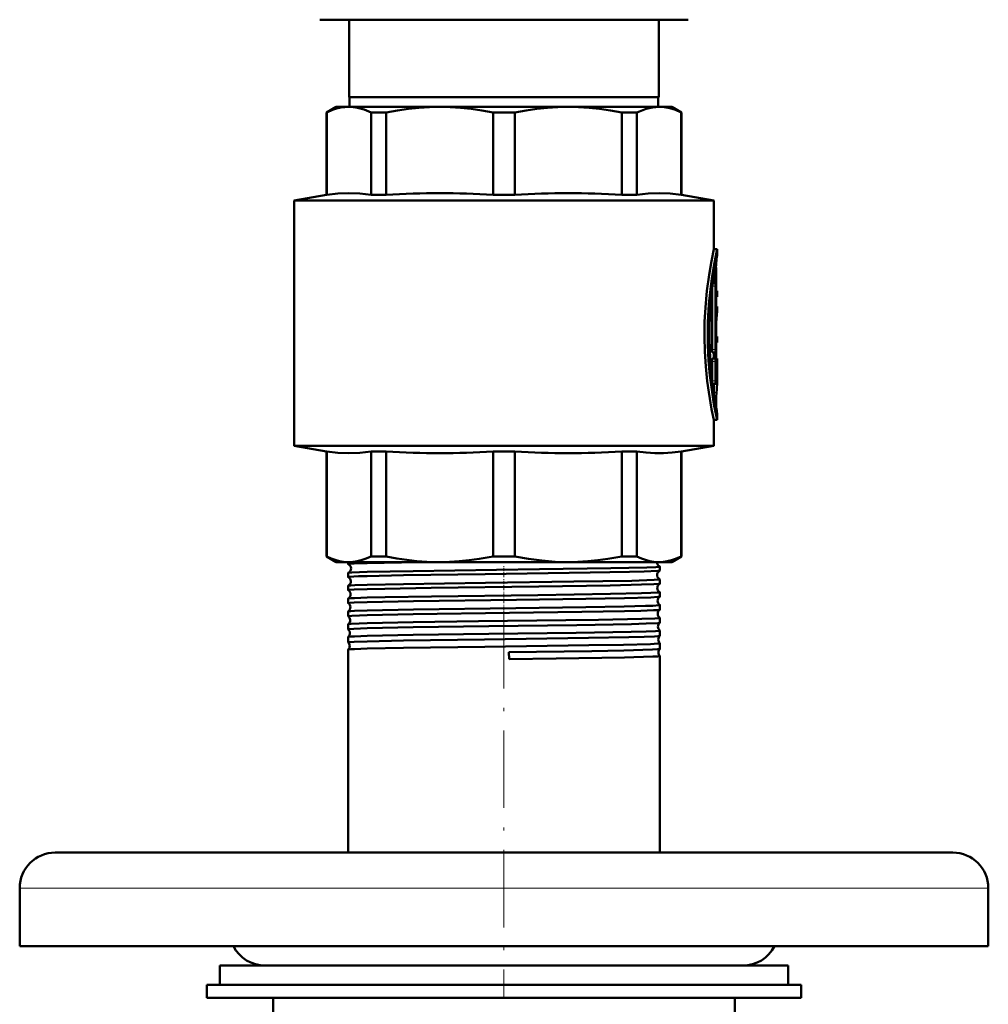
# Model space of a CAD drawing. Extents: x -1438 to 1837, y -1701 to 699.
# Tile 16 of 90: x 222 to 372, y -1127 to -974. Entities that reach past the tile are written whole.
import ezdxf

# ---------------------------------------------------------------- set-up
doc = ezdxf.new("R2010")
doc.units = 0
doc.linetypes.add('DASHDOT', pattern=[18.5, 12, -3, 0.5, -3])

msp = doc.modelspace()

# ---------------------------------------------------------------- linework, layer by layer
at = {"color": 7, "lineweight": 50}
for p, q in [((268.29, -974.26), (276.64, -974.26)), ((272.79, -986.26), (272.79, -974.26)), ((276.64, -974.26), (325.29, -974.26)), ((320.79, -986.26), (320.79, -974.26)), ((296.79, -986.26), (272.79, -986.26)), ((272.89, -986.26), (272.89, -987.76)), ((320.79, -986.26), (296.79, -986.26)), ((320.69, -986.26), (320.69, -987.76)), ((270.79, -987.76), (269.29, -988.63)), ((270.79, -987.76), (272.77, -987.76)), ((272.77, -987.76), (286.84, -987.76)), ((286.84, -987.76), (306.74, -987.76)), ((306.74, -987.76), (320.81, -987.76)), ((320.81, -987.76), (322.79, -987.76)), ((322.79, -987.76), (324.29, -988.63)), ((269.29, -988.63), (269.34, -988.63)), ((269.29, -1001.38), (269.29, -988.63)), ((269.34, -1001.38), (269.34, -988.63)), ((276.2, -988.63), (278.56, -988.63)), ((276.2, -988.63), (276.2, -1001.38)), ((278.56, -1001.38), (278.56, -988.63)), ((295.12, -988.63), (298.46, -988.63)), ((295.12, -988.63), (295.12, -1001.38)), ((298.46, -1001.38), (298.46, -988.63)), ((315.02, -988.63), (317.38, -988.63)), ((315.02, -988.63), (315.02, -1001.38)), ((317.38, -1001.38), (317.38, -988.63)), ((324.29, -988.63), (324.24, -988.63)), ((324.24, -988.63), (324.24, -1001.38)), ((324.29, -1001.38), (324.29, -988.63)), ((269.29, -1001.38), (264.29, -1002.26)), ((269.34, -1001.38), (269.29, -1001.38)), ((276.2, -1001.38), (278.56, -1001.38)), ((295.12, -1001.38), (298.46, -1001.38)), ((315.02, -1001.38), (317.38, -1001.38)), ((324.24, -1001.38), (324.29, -1001.38)), ((324.29, -1001.38), (329.29, -1002.26)), ((296.79, -1002.26), (264.29, -1002.26)), ((264.29, -1040.26), (264.29, -1002.26)), ((296.79, -1002.26), (329.29, -1002.26)), ((329.29, -1009.81), (329.29, -1002.26)), ((329.29, -1009.81), (329.79, -1009.81)), ((329.79, -1010.71), (329.79, -1009.81)), ((329.29, -1015.06), (329.29, -1013.7)), ((329.63, -1012.66), (329.63, -1016.26)), ((329.58, -1015.06), (329.11, -1015.06)), ((329.52, -1015.51), (329.52, -1025.35)), ((329.63, -1020.18), (329.63, -1015.51)), ((329.02, -1015.79), (329.02, -1025.35)), ((329.63, -1016.26), (329.72, -1016.26)), ((329.63, -1017.16), (329.72, -1017.16)), ((329.72, -1016.26), (329.79, -1016.26)), ((329.79, -1017.16), (329.72, -1017.16)), ((329.79, -1017.16), (329.79, -1016.26)), ((329.79, -1018.67), (329.63, -1018.67)), ((329.79, -1019.55), (329.79, -1018.67)), ((329.63, -1023.34), (329.63, -1021.97)), ((329.63, -1021.97), (329.63, -1023.34)), ((329.63, -1023.34), (329.79, -1023.34)), ((329.63, -1024.24), (329.63, -1026.76)), ((329.79, -1024.24), (329.63, -1024.24)), ((329.63, -1025.35), (329.63, -1024.24)), ((329.79, -1024.24), (329.79, -1023.34)), ((329.58, -1025.8), (329.07, -1025.8)), ((329.29, -1026.76), (329.29, -1025.8)), ((329.02, -1027.21), (329.02, -1030.21)), ((329.07, -1026.76), (329.58, -1026.76)), ((329.52, -1027.21), (329.52, -1030.21)), ((329.58, -1026.76), (329.79, -1026.76)), ((329.79, -1027.66), (329.65, -1027.66)), ((329.78, -1027.66), (329.78, -1029.1)), ((329.79, -1027.66), (329.79, -1026.76)), ((329.63, -1030.21), (329.63, -1027.9)), ((329.74, -1028.25), (329.63, -1028.25)), ((329.79, -1030.38), (329.79, -1029.33)), ((329.02, -1030.23), (329.02, -1030.21)), ((329.58, -1030.66), (329.07, -1030.66)), ((329.29, -1032.32), (329.29, -1030.66)), ((329.79, -1036.21), (329.79, -1035.31)), ((329.29, -1036.21), (329.79, -1036.21)), ((329.29, -1040.26), (329.29, -1036.21)), ((264.29, -1040.26), (296.79, -1040.26)), ((269.29, -1041.14), (264.29, -1040.26)), ((269.29, -1041.14), (269.34, -1041.14)), ((269.29, -1057.39), (269.29, -1041.14)), ((269.34, -1057.39), (269.34, -1041.14)), ((276.2, -1041.14), (278.56, -1041.14)), ((276.2, -1041.14), (276.2, -1057.39)), ((278.56, -1057.39), (278.56, -1041.14)), ((295.12, -1041.14), (296.79, -1041.14)), ((295.12, -1041.14), (295.12, -1057.39)), ((296.79, -1040.26), (329.29, -1040.26)), ((296.79, -1041.14), (298.46, -1041.14)), ((298.46, -1057.39), (298.46, -1041.14)), ((315.02, -1041.14), (317.38, -1041.14)), ((315.02, -1041.14), (315.02, -1057.39)), ((317.38, -1057.39), (317.38, -1041.14)), ((324.24, -1041.14), (324.29, -1041.14)), ((324.24, -1041.14), (324.24, -1057.39)), ((324.29, -1041.14), (329.29, -1040.26)), ((324.29, -1057.39), (324.29, -1041.14)), ((269.29, -1057.39), (269.34, -1057.39)), ((270.79, -1058.26), (269.29, -1057.39)), ((270.79, -1058.26), (272.77, -1058.26)), ((272.64, -1058.58), (272.64, -1058.26)), ((272.77, -1058.26), (286.84, -1058.26)), ((275.6, -1058.42), (283.56, -1058.26)), ((276.2, -1057.39), (278.56, -1057.39)), ((286.84, -1058.26), (296.79, -1058.26)), ((295.12, -1057.39), (296.79, -1057.39)), ((296.79, -1057.39), (298.46, -1057.39)), ((296.79, -1058.26), (306.74, -1058.26)), ((306.74, -1058.26), (320.81, -1058.26)), ((315.02, -1057.39), (317.38, -1057.39)), ((320.46, -1058.26), (320.46, -1058.28)), ((320.81, -1058.26), (322.79, -1058.26)), ((322.79, -1058.26), (324.29, -1057.39)), ((324.24, -1057.39), (324.29, -1057.39)), ((320.94, -1059.59), (320.94, -1058.97)), ((272.64, -1060.59), (272.64, -1059.96)), ((320.94, -1061.6), (320.94, -1060.96)), ((272.64, -1062.61), (272.64, -1061.95)), ((272.64, -1064.63), (272.64, -1063.93)), ((320.94, -1063.62), (320.94, -1062.94)), ((272.64, -1066.65), (272.64, -1065.91)), ((320.94, -1065.64), (320.94, -1064.92)), ((272.65, -1066.66), (272.64, -1066.65)), ((320.94, -1066.9), (320.94, -1066.89)), ((320.94, -1067.67), (320.94, -1066.9)), ((272.64, -1067.89), (272.65, -1067.88)), ((272.64, -1068.68), (272.64, -1067.89)), ((272.64, -1068.69), (272.64, -1068.68)), ((320.94, -1067.67), (320.94, -1067.67)), ((320.94, -1068.87), (320.94, -1068.87)), ((320.94, -1069.69), (320.94, -1068.87)), ((272.64, -1069.86), (272.64, -1069.86)), ((272.64, -1070.71), (272.64, -1069.86)), ((320.94, -1069.7), (320.94, -1069.69)), ((272.64, -1070.71), (272.64, -1070.71)), ((272.64, -1071.83), (272.64, -1071.83)), ((272.64, -1103.26), (272.64, -1071.83)), ((320.94, -1070.85), (320.94, -1070.84)), ((320.94, -1071.73), (320.94, -1070.85)), ((320.94, -1071.73), (320.94, -1071.73)), ((297.56, -1072.22), (297.57, -1073.3)), ((320.94, -1072.82), (320.94, -1072.81)), ((320.94, -1103.26), (320.94, -1072.82)), ((235.8, -1103.26), (227.29, -1103.26)), ((366.29, -1103.26), (235.8, -1103.26)), ((221.79, -1117.76), (221.79, -1108.76)), ((371.79, -1117.76), (371.79, -1108.76)), ((230.97, -1117.76), (221.79, -1117.76)), ((371.79, -1117.76), (230.97, -1117.76)), ((252.79, -1120.76), (335.4, -1120.76)), ((252.79, -1120.76), (252.79, -1123.76)), ((264.32, -1120.76), (259.79, -1120.76)), ((333.79, -1120.76), (264.32, -1120.76)), ((335.4, -1120.76), (340.79, -1120.76)), ((340.79, -1120.76), (340.79, -1123.76)), ((250.79, -1123.76), (296.79, -1123.76)), ((250.79, -1123.76), (250.79, -1125.76)), ((252.79, -1123.76), (335.4, -1123.76)), ((296.79, -1123.76), (342.79, -1123.76)), ((335.4, -1123.76), (340.79, -1123.76)), ((342.79, -1123.76), (342.79, -1125.76)), ((250.79, -1125.76), (296.79, -1125.76)), ((261.04, -1129.76), (261.04, -1125.76)), ((296.79, -1125.76), (342.79, -1125.76)), ((332.54, -1125.76), (332.54, -1129.76))]:
    msp.add_line(p, q, dxfattribs=at)
at = {"color": 7, "lineweight": 18}
for p, q in [((329.58, -1011.9), (329.66, -1011.9)), ((329.45, -1012.66), (329.63, -1012.66)), ((329.05, -1015.51), (329.52, -1015.51)), ((329.02, -1025.35), (329.52, -1025.35)), ((329.02, -1027.21), (329.52, -1027.21)), ((329.63, -1029.08), (329.72, -1029.08)), ((329.02, -1030.21), (329.52, -1030.21)), ((329.29, -1031.98), (329.69, -1031.98)), ((329.61, -1034.33), (329.67, -1034.33)), ((230.97, -1108.76), (221.79, -1108.76)), ((371.79, -1108.76), (230.97, -1108.76))]:
    msp.add_line(p, q, dxfattribs=at)
at = {"color": 7, "linetype": 'DASHDOT', "lineweight": 18, "ltscale": 0.006201}
msp.add_line((329.43, -1012.66), (329.68, -1012.66), dxfattribs=at)
at = {"color": 7, "linetype": 'DASHDOT', "lineweight": 18, "ltscale": 0.017453}
msp.add_line((329.69, -1015.51), (328.99, -1015.51), dxfattribs=at)
at = {"color": 7, "linetype": 'DASHDOT', "lineweight": 18, "ltscale": 0.002794}
msp.add_line((329.73, -1016.71), (329.62, -1016.71), dxfattribs=at)
at = {"color": 7, "linetype": 'DASHDOT', "lineweight": 18, "ltscale": 0.018413}
msp.add_line((329.69, -1025.35), (328.96, -1025.35), dxfattribs=at)
at = {"color": 7, "linetype": 'DASHDOT', "lineweight": 18, "ltscale": 0.016797}
msp.add_line((329.63, -1027.21), (328.96, -1027.21), dxfattribs=at)
at = {"color": 7, "linetype": 'DASHDOT', "lineweight": 18, "ltscale": 0.003731}
msp.add_line((329.76, -1028.7), (329.61, -1028.7), dxfattribs=at)
at = {"color": 7, "linetype": 'DASHDOT', "lineweight": 18, "ltscale": 0.000796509}
msp.add_line((329.62, -1027.9), (329.65, -1027.9), dxfattribs=at)
at = {"color": 7, "linetype": 'DASHDOT', "lineweight": 18, "ltscale": 0.018399}
msp.add_line((329.69, -1030.21), (328.96, -1030.21), dxfattribs=at)
at = {"color": 7, "linetype": 'DASHDOT', "lineweight": 18, "ltscale": 0.011948}
msp.add_line((329.25, -1033.21), (329.73, -1033.21), dxfattribs=at)
at = {"color": 7, "linetype": 'DASHDOT', "lineweight": 18, "ltscale": 0.044208}
msp.add_line((296.79, -1060.58), (296.79, -1058.81), dxfattribs=at)
at = {"color": 7, "linetype": 'DASHDOT', "lineweight": 18, "ltscale": 0.045132}
msp.add_line((296.79, -1062.6), (296.79, -1060.8), dxfattribs=at)
at = {"color": 7, "linetype": 'DASHDOT', "lineweight": 18, "ltscale": 0.046198}
msp.add_line((296.79, -1064.62), (296.79, -1062.78), dxfattribs=at)
at = {"color": 7, "linetype": 'DASHDOT', "lineweight": 18, "ltscale": 0.047418}
msp.add_line((296.79, -1066.65), (296.79, -1064.75), dxfattribs=at)
at = {"color": 7, "linetype": 'DASHDOT', "lineweight": 18}
msp.add_line((296.79, -1065.85), (296.79, -1125.75), dxfattribs=at)
at = {"color": 7, "linetype": 'DASHDOT', "lineweight": 18, "ltscale": 0.048804}
msp.add_line((296.79, -1068.68), (296.79, -1066.73), dxfattribs=at)
at = {"color": 7, "linetype": 'DASHDOT', "lineweight": 18, "ltscale": 0.050375}
msp.add_line((296.79, -1070.72), (296.79, -1068.7), dxfattribs=at)
at = {"color": 7, "lineweight": 50}
for points in [[(272.77, -987.76), (272.15, -987.79), (271.51, -987.88), (270.87, -988.03), (270.23, -988.24), (269.34, -988.63)], [(276.2, -988.63), (275.13, -988.18), (274.1, -987.89), (273.43, -987.79), (272.77, -987.76)], [(286.84, -987.76), (285.24, -987.79), (283.62, -987.89), (281.98, -988.06), (280.3, -988.31), (278.56, -988.63)], [(295.12, -988.63), (293.38, -988.31), (291.7, -988.06), (290.06, -987.89), (288.44, -987.79), (286.84, -987.76)], [(306.74, -987.76), (305.14, -987.79), (303.52, -987.89), (301.88, -988.06), (300.2, -988.31), (298.46, -988.63)], [(315.02, -988.63), (313.28, -988.31), (311.6, -988.06), (309.96, -987.89), (308.34, -987.79), (306.74, -987.76)], [(320.81, -987.76), (319.81, -987.84), (318.8, -988.06), (317.75, -988.46), (317.38, -988.63)], [(320.81, -987.76), (321.64, -987.81), (322.48, -987.97), (323.35, -988.24), (324.24, -988.63)], [(276.2, -1001.38), (274.48, -1001.18), (272.77, -1001.11), (271.06, -1001.18), (269.34, -1001.38)], [(324.24, -1001.38), (322.52, -1001.18), (320.81, -1001.11), (319.1, -1001.18), (317.38, -1001.38)], [(329.29, -1009.81), (328.91, -1011.65), (328.54, -1013.79), (328.21, -1016.25), (327.97, -1018.82), (327.85, -1021.08), (327.82, -1023.37), (327.88, -1025.65), (328.03, -1027.98), (328.26, -1030.24), (328.5, -1031.93), (328.95, -1034.56), (329.29, -1036.21)], [(329.79, -1009.81), (329.58, -1010.83), (329.22, -1012.74), (328.97, -1014.33), (328.75, -1016.07), (328.53, -1018.32), (328.37, -1021.15), (328.34, -1022.88), (328.36, -1024.61), (328.48, -1027.02), (328.68, -1029.35), (328.91, -1031.2), (329.31, -1033.79), (329.79, -1036.21)], [(329.79, -1035.31), (329.6, -1034.28), (329.3, -1032.37), (329.1, -1030.93), (328.9, -1029.11), (328.72, -1026.78), (328.61, -1023.72), (328.61, -1021.91), (328.67, -1020.12), (328.82, -1017.8), (329.01, -1015.82), (329.36, -1013.23), (329.79, -1010.71)], [(329.58, -1015.06), (329.57, -1015.06), (329.57, -1015.06), (329.57, -1015.07), (329.56, -1015.08), (329.55, -1015.12), (329.52, -1015.51)], [(329.63, -1015.51), (329.61, -1015.21), (329.6, -1015.11), (329.59, -1015.07), (329.58, -1015.07), (329.58, -1015.06), (329.58, -1015.06)], [(329.72, -1016.26), (329.72, -1016.26), (329.72, -1016.26), (329.71, -1016.27), (329.7, -1016.32), (329.69, -1016.6), (329.7, -1017.11), (329.71, -1017.15), (329.72, -1017.16), (329.72, -1017.16), (329.72, -1017.16)], [(329.08, -1025.8), (329.07, -1025.8), (329.07, -1025.8), (329.07, -1025.8), (329.06, -1025.78), (329.05, -1025.75), (329.02, -1025.35)], [(329.52, -1025.35), (329.54, -1025.65), (329.55, -1025.75), (329.56, -1025.79), (329.57, -1025.79), (329.57, -1025.8), (329.58, -1025.8)], [(329.58, -1025.8), (329.58, -1025.8), (329.58, -1025.8), (329.59, -1025.79), (329.59, -1025.78), (329.6, -1025.74), (329.63, -1025.35)], [(329.07, -1026.76), (329.07, -1026.76), (329.07, -1026.76), (329.06, -1026.77), (329.06, -1026.78), (329.05, -1026.82), (329.02, -1027.21)], [(329.58, -1026.76), (329.57, -1026.76), (329.57, -1026.76), (329.57, -1026.77), (329.56, -1026.78), (329.55, -1026.82), (329.52, -1027.21)], [(329.63, -1027.9), (329.64, -1027.68), (329.64, -1027.67), (329.65, -1027.66), (329.65, -1027.66), (329.65, -1027.66)], [(329.74, -1028.25), (329.73, -1028.25), (329.73, -1028.25), (329.73, -1028.26), (329.72, -1028.33), (329.71, -1028.73), (329.72, -1029.08)], [(329.75, -1028.31), (329.74, -1028.25), (329.74, -1028.25), (329.74, -1028.25), (329.74, -1028.25)], [(329.52, -1030.21), (329.54, -1030.51), (329.55, -1030.61), (329.56, -1030.65), (329.57, -1030.65), (329.57, -1030.66), (329.58, -1030.66)], [(329.58, -1030.66), (329.58, -1030.66), (329.58, -1030.66), (329.59, -1030.65), (329.59, -1030.64), (329.6, -1030.6), (329.63, -1030.21)], [(329.69, -1031.98), (329.63, -1032.74), (329.63, -1033.64), (329.67, -1034.33)], [(276.2, -1041.14), (274.48, -1041.34), (272.77, -1041.41), (271.06, -1041.34), (269.34, -1041.14)], [(324.24, -1041.14), (322.82, -1041.31), (321.47, -1041.4), (320.15, -1041.4), (318.8, -1041.31), (317.38, -1041.14)], [(269.34, -1057.39), (270.02, -1057.7), (270.66, -1057.93), (271.3, -1058.1), (271.94, -1058.21), (272.77, -1058.26)], [(272.77, -1058.26), (273.4, -1058.23), (274.03, -1058.14), (274.67, -1057.99), (275.31, -1057.78), (276.2, -1057.39)], [(278.56, -1057.39), (280.2, -1057.7), (281.75, -1057.93), (283.3, -1058.1), (284.83, -1058.21), (286.84, -1058.26)], [(286.84, -1058.26), (288.35, -1058.23), (289.87, -1058.14), (291.42, -1057.99), (292.96, -1057.78), (295.12, -1057.39)], [(306.74, -1058.26), (304.69, -1058.21), (302.64, -1058.04), (300.6, -1057.78), (298.46, -1057.39)], [(306.74, -1058.26), (308.25, -1058.23), (309.77, -1058.14), (311.32, -1057.99), (312.86, -1057.78), (315.02, -1057.39)], [(317.38, -1057.39), (318.06, -1057.7), (318.7, -1057.93), (319.35, -1058.1), (319.98, -1058.21), (320.81, -1058.26)], [(320.81, -1058.26), (321.44, -1058.23), (322.07, -1058.14), (322.71, -1057.99), (323.35, -1057.78), (324.24, -1057.39)], [(272.64, -1058.58), (272.64, -1058.58), (272.65, -1058.57), (272.65, -1058.57), (272.68, -1058.56), (272.98, -1058.52), (274.27, -1058.46), (275.6, -1058.42)], [(272.65, -1059.95), (272.74, -1059.93), (273.21, -1059.89), (275.6, -1059.8)], [(275.6, -1059.8), (282.74, -1059.66), (295.65, -1059.48), (302.29, -1059.39), (313.32, -1059.23), (318.91, -1059.1), (320.3, -1059.04), (320.71, -1059.01), (320.91, -1058.98), (320.93, -1058.98), (320.94, -1058.97), (320.94, -1058.97), (320.94, -1058.97)], [(275.6, -1060.43), (281.24, -1060.31), (293.9, -1060.13), (310.16, -1059.9), (316.21, -1059.79), (318.49, -1059.73), (320.59, -1059.64), (320.87, -1059.61), (320.93, -1059.59)], [(272.64, -1060.59), (272.64, -1060.59), (272.64, -1060.59), (272.65, -1060.59), (272.66, -1060.58), (272.83, -1060.55), (274.28, -1060.47), (275.6, -1060.43)], [(275.6, -1061.79), (281.24, -1061.67), (293.91, -1061.49), (307.62, -1061.3), (316.57, -1061.15), (320.03, -1061.04), (320.82, -1060.99), (320.93, -1060.97), (320.94, -1060.96), (320.94, -1060.96), (320.94, -1060.96), (320.94, -1060.96)], [(272.64, -1062.61), (272.64, -1062.61), (272.64, -1062.61), (272.65, -1062.61), (272.65, -1062.6), (272.68, -1062.59), (272.99, -1062.56), (273.59, -1062.52), (275.6, -1062.45)], [(272.65, -1061.94), (272.72, -1061.92), (273.07, -1061.89), (273.68, -1061.85), (275.6, -1061.79)], [(275.6, -1062.45), (278.36, -1062.39), (285.52, -1062.26), (302.16, -1062.03), (313.24, -1061.87), (318.08, -1061.76), (320.02, -1061.69), (320.71, -1061.65), (320.88, -1061.62), (320.93, -1061.61)], [(272.65, -1063.92), (272.66, -1063.92), (272.71, -1063.9), (273.06, -1063.87), (273.66, -1063.84), (275.6, -1063.77)], [(275.6, -1063.77), (278.37, -1063.71), (285.56, -1063.59), (302.03, -1063.37), (313.26, -1063.2), (318.08, -1063.09), (319.51, -1063.05), (320.52, -1063), (320.81, -1062.97), (320.93, -1062.95), (320.94, -1062.94), (320.94, -1062.94), (320.94, -1062.94), (320.94, -1062.94)], [(275.6, -1064.47), (282.78, -1064.33), (298.72, -1064.1), (309.48, -1063.95), (315.43, -1063.84), (319.54, -1063.73), (320.63, -1063.67), (320.88, -1063.64), (320.92, -1063.63), (320.93, -1063.63)], [(272.64, -1064.63), (272.64, -1064.63), (272.64, -1064.63), (272.65, -1064.63), (272.65, -1064.62), (272.68, -1064.61), (272.99, -1064.58), (273.6, -1064.54), (275.6, -1064.47)], [(272.65, -1065.9), (272.66, -1065.9), (272.71, -1065.89), (273.05, -1065.85), (273.66, -1065.82), (275.6, -1065.75)], [(275.6, -1065.75), (282.78, -1065.61), (298.63, -1065.39), (309.46, -1065.24), (315.42, -1065.14), (318.68, -1065.06), (319.84, -1065.02), (320.82, -1064.95), (320.93, -1064.93), (320.94, -1064.93), (320.94, -1064.92), (320.94, -1064.92), (320.94, -1064.92)], [(275.6, -1066.49), (282.75, -1066.35), (297.64, -1066.14), (308.85, -1065.98), (315.43, -1065.86), (317.98, -1065.8), (319.93, -1065.74), (320.54, -1065.7), (320.87, -1065.67), (320.92, -1065.65), (320.94, -1065.65)], [(272.64, -1066.65), (272.64, -1066.65), (272.64, -1066.65), (272.65, -1066.65), (272.66, -1066.64), (272.71, -1066.63), (273.24, -1066.58), (275.6, -1066.49)], [(275.6, -1067.73), (282.75, -1067.59), (292.86, -1067.44), (306.38, -1067.26), (311.41, -1067.19), (318.13, -1067.05), (320.17, -1066.98), (320.73, -1066.94), (320.92, -1066.91), (320.93, -1066.91), (320.94, -1066.9), (320.94, -1066.9), (320.94, -1066.9)], [(272.64, -1068.68), (272.64, -1068.68), (272.64, -1068.67), (272.65, -1068.67), (272.74, -1068.65), (273.52, -1068.59), (275.6, -1068.52)], [(272.65, -1067.88), (272.66, -1067.87), (272.72, -1067.86), (273.11, -1067.82), (275.6, -1067.73)], [(275.6, -1068.52), (282.75, -1068.37), (294.44, -1068.2), (308.09, -1068.02), (316.52, -1067.86), (318.81, -1067.8), (320.65, -1067.72), (320.89, -1067.69), (320.93, -1067.68), (320.94, -1067.67)], [(275.6, -1069.7), (282.74, -1069.56), (294.43, -1069.4), (307.99, -1069.22), (316.49, -1069.07), (318.8, -1069.01), (320.26, -1068.95), (320.69, -1068.92), (320.91, -1068.89), (320.93, -1068.88), (320.94, -1068.88), (320.94, -1068.88), (320.94, -1068.87)], [(272.64, -1069.86), (272.66, -1069.85), (272.7, -1069.84), (273.03, -1069.8), (273.64, -1069.77), (275.6, -1069.7)], [(272.64, -1070.71), (272.64, -1070.71), (272.64, -1070.71), (272.65, -1070.7), (272.65, -1070.7), (272.68, -1070.69), (272.99, -1070.65), (273.59, -1070.62), (275.6, -1070.55)], [(275.6, -1070.55), (281.23, -1070.43), (293.79, -1070.24), (309.88, -1070.02), (316.13, -1069.9), (318.48, -1069.84), (320.11, -1069.78), (320.61, -1069.75), (320.89, -1069.72), (320.93, -1069.7), (320.94, -1069.7)], [(272.64, -1071.83), (272.65, -1071.82), (272.7, -1071.81), (273.03, -1071.78), (273.63, -1071.74), (275.6, -1071.67)], [(275.6, -1071.67), (281.23, -1071.56), (293.81, -1071.38), (309.93, -1071.16), (315.32, -1071.06), (319.47, -1070.96), (320.59, -1070.9), (320.9, -1070.86), (320.93, -1070.86), (320.94, -1070.85), (320.94, -1070.85), (320.94, -1070.85), (320.94, -1070.85)], [(297.56, -1072.22), (310.37, -1072.04), (315.35, -1071.95), (319.79, -1071.83), (320.58, -1071.78), (320.89, -1071.75), (320.93, -1071.74), (320.94, -1071.73)], [(297.57, -1073.3), (304.88, -1073.2), (315.46, -1073.03), (319.82, -1072.91), (320.6, -1072.87), (320.9, -1072.83), (320.93, -1072.83), (320.94, -1072.82), (320.94, -1072.82), (320.94, -1072.82), (320.94, -1072.82)]]:
    msp.add_lwpolyline(points, dxfattribs=at)
for centre, radius, start, end in [((286.84, -1130.7), 129.58, 86.3381, 93.6619), ((306.74, -1130.7), 129.58, 86.3381, 93.6619), ((363.52, -1015.12), 34.02, 172.5506, 174.5671), ((338.15, -1012.62), 8.53, 175.1548, 180.2701), ((363.43, -1023.1), 33.93, 172.494, 175.0745), ((362.93, -1023.03), 33.32, 174.0048, 178.1693), ((317.36, -1030.38), 12.43, 0.0026, 6.0181), ((317.38, -1029.33), 12.41, 359.9984, 4.6874), ((329.07, -1030.65), 0.00658, 216.7699, 283.0474), ((317.34, -1030.38), 12.45, 352.604, 359.9912), ((363.62, -1030.81), 34.13, 185.9218, 187.582), ((286.84, -911.82), 129.58, 266.3381, 273.6619), ((306.74, -911.82), 129.58, 266.3381, 273.6619), ((321.2, -1058.27), 0.739, 180.5066, 248.2121), ((272.66, -1058.57), 0.0166, 203.1489, 260.387), ((272.36, -1059.27), 0.74, 3.8827, 66.8643), ((272.36, -1059.27), 0.741, 293.1406, 4.1877), ((321.24, -1060.27), 0.741, 114.5146, 180.8284), ((320.92, -1058.98), 0.0184, 25.6777, 82.21), ((320.93, -1059.58), 0.0149, 281.4314, 339.0803), ((272.66, -1059.97), 0.0162, 99.6197, 156.8433), ((272.65, -1060.59), 0.0134, 198.8558, 256.4549), ((272.33, -1061.27), 0.741, 3.9049, 64.1093), ((272.33, -1061.27), 0.742, 295.9165, 4.1393), ((321.24, -1060.27), 0.741, 180.5484, 245.5102), ((320.93, -1060.96), 0.0145, 21.1568, 78.5555), ((272.65, -1061.95), 0.013, 103.519, 160.983), ((272.65, -1062.61), 0.0113, 195.3995, 252.6405), ((272.29, -1063.27), 0.742, 3.9438, 61.2032), ((321.27, -1062.27), 0.742, 117.3493, 180.7914), ((321.27, -1062.27), 0.741, 180.576, 242.6896), ((320.93, -1061.6), 0.0122, 285.4712, 343.0304), ((272.65, -1063.93), 0.0108, 107.599, 164.5356), ((272.29, -1063.27), 0.742, 298.7942, 4.1255), ((321.31, -1064.27), 0.743, 120.2925, 180.7627), ((321.31, -1064.27), 0.742, 180.5989, 239.7358), ((320.93, -1062.94), 0.0118, 17.0668, 74.5457), ((320.93, -1063.62), 0.0103, 289.8271, 346.2754), ((272.65, -1064.63), 0.00959, 192.1786, 248.1038), ((272.65, -1065.91), 0.00929, 111.6751, 167.4903), ((272.26, -1065.27), 0.742, 3.9585, 58.2026), ((272.26, -1065.27), 0.743, 301.8024, 4.1049), ((321.34, -1066.27), 0.743, 123.3597, 180.7506), ((320.93, -1064.92), 0.00996, 13.8118, 70.3422), ((320.93, -1065.64), 0.009, 294.0431, 348.9676), ((272.22, -1067.27), 0.743, 3.9754, 55.0743), ((272.22, -1067.27), 0.744, 304.9275, 4.0892), ((321.34, -1066.27), 0.743, 180.6238, 236.6684), ((272.18, -1069.27), 0.743, 3.993, 51.7981), ((321.38, -1068.27), 0.744, 126.559, 180.7325), ((321.38, -1068.27), 0.743, 180.6352, 233.4657), ((272.18, -1069.27), 0.744, 308.2055, 4.0781), ((321.42, -1070.27), 0.744, 129.9057, 180.7261), ((321.42, -1070.27), 0.744, 180.6495, 230.1087), ((272.15, -1071.27), 0.744, 3.9949, 48.3484), ((272.15, -1071.27), 0.744, 311.6491, 4.0585), ((321.45, -1072.27), 0.744, 133.4579, 180.715), ((321.45, -1072.27), 0.744, 180.6586, 226.5606), ((227.29, -1108.76), 5.5, 90, 180), ((366.29, -1108.76), 5.5, 360, 90), ((259.79, -1115.26), 5.5, 207.0357, 270), ((333.79, -1115.26), 5.5, 270, 332.9643)]:
    msp.add_arc(centre, radius, start, end, dxfattribs=at)

doc.saveas('drawing.dxf')
